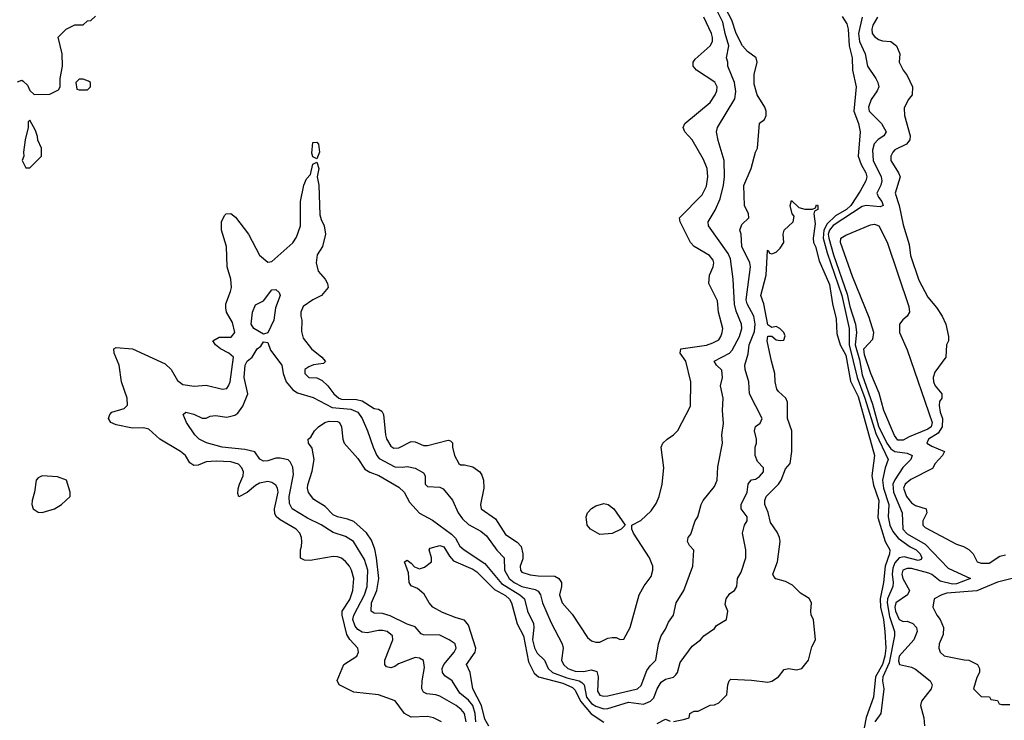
# Model space of a CAD drawing. Header units: inches. Extents: x 2380249 to 2585472, y 382747 to 546448.
# Tile 36 of 256: x 2409600 to 2414404, y 470617 to 474037. Entities that reach past the tile are written whole.
import ezdxf

# ---------------------------------------------------------------- set-up
doc = ezdxf.new("R2010")
doc.units = ezdxf.units.IN
doc.header["$MEASUREMENT"] = 0
doc.layers.add('C4407', color=7, linetype='Continuous')
doc.layers.add('C4417', color=7, linetype='Continuous')

msp = doc.modelspace()

# ---------------------------------------------------------------- linework, layer by layer
at = {"layer": 'C4407', "color": 4, "elevation": 84}
msp.add_lwpolyline([(2409590, 473734), (2409610, 473742), (2409616.9, 473736.9), (2409637.3, 473717.3), (2409650, 473692), (2409670, 473672), (2409747.3, 473672.7), (2409790, 473694), (2409798, 473710), (2409798, 473750), (2409808.7, 473810), (2409808, 473870), (2409788.4, 473951.6), (2409826, 473990), (2409868.4, 474011.6), (2409910, 474012), (2409930, 474032), (2409947.3, 474032.7), (2409970, 474054)], dxfattribs=at)
for points in [[(2409910, 473746), (2409890, 473746), (2409874, 473730), (2409878, 473698), (2409890, 473694), (2409930, 473694), (2409946, 473710), (2409946, 473730), (2409936.4, 473736.4)], [(2409650, 473546), (2409642, 473538), (2409642, 473510), (2409626, 473450), (2409618, 473390), (2409621, 473370), (2409612, 473350), (2409630, 473314), (2409650, 473314), (2409706, 473370), (2409706, 473410), (2409688.4, 473448.4), (2409687.3, 473467.3), (2409676.4, 473496.4)], [(2409709.2, 471810.8), (2409690, 471801.3), (2409680.3, 471790), (2409672.9, 471730), (2409660.2, 471690), (2409659.6, 471670), (2409666, 471650), (2409690, 471632.9), (2409710, 471631.6), (2409770, 471648.9), (2409804, 471670), (2409846, 471710), (2409846, 471730), (2409828.7, 471790), (2409785.1, 471805.1)]]:
    msp.add_lwpolyline(points, close=True, dxfattribs=at)
at = {"layer": 'C4417', "color": 4}
for points, elevation in [([(2411777.7, 470610), (2411769.7, 470649.7), (2411754, 470670), (2411730, 470689.6), (2411650, 470735.1), (2411630, 470742), (2411585.8, 470745.8), (2411570, 470754), (2411562, 470770), (2411563.6, 470810), (2411574.8, 470874.8), (2411569.3, 470909.3), (2411550, 470921.2), (2411530, 470923.7), (2411447.9, 470892.1), (2411430, 470879), (2411410, 470874), (2411390, 470878), (2411382, 470890), (2411381.2, 470910), (2411420.7, 471010), (2411418, 471030), (2411393.2, 471050), (2411370, 471055.1), (2411350, 471056.3), (2411295.6, 471044.4), (2411270, 471048), (2411250, 471060.5), (2411236.8, 471076.8), (2411226, 471110), (2411229.7, 471130), (2411282.3, 471230), (2411295.1, 471270), (2411297.7, 471350), (2411282.8, 471402.8), (2411229, 471490), (2411190, 471515.1), (2411130, 471533.2), (2411071.2, 471571.2), (2411003.7, 471603.7), (2410929.3, 471650), (2410915.6, 471675.6), (2410915.1, 471710), (2410936.2, 471816.2), (2410932.1, 471852.1), (2410919.5, 471879.5), (2410909.3, 471889.3), (2410870, 471897.2), (2410850, 471897.2), (2410810, 471883.7), (2410790, 471882.7), (2410772.3, 471892.3), (2410747.2, 471927.2), (2410698.5, 471938.5), (2410588, 471950), (2410512.1, 471972.1), (2410475.3, 471990), (2410454, 472010), (2410414, 472070), (2410398, 472110), (2410410, 472122), (2410450, 472112), (2410490, 472092), (2410510, 472092), (2410530, 472102), (2410554.6, 472105.4), (2410610, 472097.3), (2410650, 472107.3), (2410664.1, 472115.9), (2410689.3, 472150), (2410712.3, 472210), (2410695.1, 472290), (2410699.6, 472350), (2410710, 472370.7), (2410734, 472390), (2410759, 472430), (2410776.2, 472443.8), (2410790, 472464.7), (2410810, 472462), (2410824.1, 472424.1), (2410878.8, 472350), (2410884.9, 472310), (2410900.5, 472270), (2410933, 472230), (2410956.1, 472216.1), (2411032, 472192), (2411124.1, 472144.1), (2411215.2, 472135.2), (2411250, 472120.5), (2411270.5, 472090), (2411297.3, 472030), (2411323.8, 471950), (2411341.6, 471910), (2411354.3, 471894.3), (2411430, 471854.4), (2411467.7, 471852.3), (2411490, 471856.4), (2411530, 471847.3), (2411570, 471824.7), (2411578.8, 471810), (2411578, 471770), (2411590, 471758), (2411650, 471754.8), (2411666.4, 471746.4), (2411710.9, 471690.9), (2411738.8, 471630), (2411760.3, 471600.3), (2411790, 471573), (2411850, 471540.5), (2411877.7, 471517.7), (2411927, 471447), (2411962.8, 471410), (2411965.7, 471350), (2411987.2, 471310), (2412012.2, 471290), (2412050, 471270.2), (2412115.1, 471255.1), (2412130, 471247.7), (2412141.3, 471230), (2412150.4, 471190), (2412192.3, 471092.3), (2412246.8, 470990), (2412250.8, 470970), (2412244, 470910), (2412253.4, 470890), (2412274, 470870), (2412310, 470857.4), (2412350, 470856), (2412390, 470863.1), (2412415.1, 470855.1), (2412422.4, 470830), (2412418.8, 470758.8), (2412430, 470739.1), (2412450, 470734.9), (2412470, 470737), (2412613.2, 470770), (2412632.4, 470787.6), (2412659.6, 470860.4), (2412676.2, 470883.8), (2412704, 470910), (2412717.2, 470990), (2412729, 471030), (2412750, 471062), (2412764.5, 471095.5), (2412789.2, 471130), (2412802.7, 471190), (2412839.5, 471250), (2412884, 471370), (2412888.4, 471448.4), (2412868, 471470), (2412858, 471490), (2412862, 471510), (2412874, 471526), (2412895.3, 471590), (2412908.7, 471610), (2412924, 471670), (2412934, 471690), (2412990, 471758), (2413002, 471790), (2413005.6, 471854.4), (2413029.3, 471970), (2413025.2, 472010), (2413034, 472066), (2413029.3, 472130), (2413032.3, 472190), (2413019.5, 472250), (2413029.2, 472290), (2413025.6, 472325.6), (2412999, 472350), (2412988.7, 472370), (2413062.7, 472410), (2413076.4, 472423.6), (2413111.2, 472490), (2413123.7, 472530), (2413120.9, 472550), (2413094.9, 472614.9), (2413088, 472648), (2413080.9, 472770), (2413067.8, 472870), (2413055.8, 472895.8), (2412960.9, 473030), (2412958, 473050), (2412992.7, 473107.3), (2413017.1, 473162.9), (2413033.6, 473230), (2413038.4, 473270), (2413037.6, 473350), (2413007.2, 473447.2), (2412999, 473490), (2413004, 473510), (2413089.5, 473650), (2413093.4, 473686.6), (2413087.6, 473730), (2413054, 473810), (2413055.3, 473830), (2413049, 473850), (2413059.6, 473910), (2413041, 473970), (2413030, 474025.2), (2412997.6, 474090)], 72), ([(2411825.3, 470610), (2411821.4, 470650), (2411810, 470689.4), (2411790, 470715.1), (2411747.3, 470750), (2411709.2, 470810), (2411673.8, 470833.8), (2411662, 470850), (2411660.7, 470870), (2411669.7, 470890.3), (2411719.3, 470950), (2411729.2, 470970), (2411724, 470990), (2411695.3, 471010), (2411650, 471032.3), (2411570, 471034), (2411559, 471039), (2411530, 471074), (2411490, 471086), (2411407.6, 471127.6), (2411370, 471138), (2411330, 471139.3), (2411314, 471150), (2411315.6, 471190), (2411342.6, 471250), (2411351.6, 471310), (2411341.3, 471410), (2411333.1, 471453.1), (2411316.4, 471496.4), (2411292.1, 471532.1), (2411230, 471587.3), (2411199.3, 471599.3), (2411150, 471609.7), (2411130, 471619.6), (2411090, 471661.2), (2411035.5, 471695.5), (2411009.5, 471729.5), (2411003.7, 471750), (2411006.3, 471766.3), (2411026.2, 471833.8), (2411037, 471890), (2411026.3, 471946.3), (2411009, 471970), (2411008, 471990), (2411020.4, 471999.6), (2411038, 472030), (2411058, 472050), (2411088, 472070), (2411110, 472077.3), (2411150, 472076.3), (2411161, 472070), (2411170.6, 472050), (2411176.3, 471990), (2411182.8, 471970), (2411250, 471894.8), (2411283.4, 471843.4), (2411308, 471828), (2411352.3, 471812.3), (2411450, 471755.5), (2411474.9, 471730), (2411502.2, 471682.2), (2411550, 471628.2), (2411613.9, 471593.9), (2411706, 471526), (2411725.7, 471505.7), (2411747.9, 471467.9), (2411767.7, 471450), (2411870, 471383.1), (2411950, 471284.6), (2412039.3, 471230), (2412063, 471210), (2412077.6, 471150), (2412106, 471090), (2412108.4, 471070), (2412102.4, 471010), (2412111.5, 470971.5), (2412124.9, 470944.9), (2412160.4, 470910), (2412178.9, 470870), (2412199.3, 470850), (2412270, 470824.3), (2412330.2, 470810.2), (2412342.4, 470802.4), (2412353.7, 470790), (2412365.8, 470730), (2412390, 470699.6), (2412410, 470686.3), (2412450, 470673.4), (2412470, 470675.3), (2412570, 470704.9), (2412643.6, 470696.4), (2412677.2, 470710), (2412692.9, 470727.1), (2412710, 470771), (2412730, 470802.8), (2412750, 470817.3), (2412790, 470827.7), (2412801.5, 470838.5), (2412809.2, 470850), (2412821.5, 470898.5), (2412881.5, 470978.5), (2412922, 471010), (2412938, 471030), (2412990, 471064.7), (2413000.2, 471079.8), (2413048.7, 471110), (2413054, 471150), (2413042, 471182), (2413046, 471210), (2413064.1, 471235.9), (2413088, 471250), (2413098, 471270), (2413102, 471310), (2413120.2, 471339.8), (2413142, 471410), (2413142, 471450), (2413126, 471530), (2413136, 471570), (2413149, 471590), (2413149, 471610), (2413119, 471650), (2413119.3, 471670), (2413149.2, 471730), (2413154, 471770), (2413160.2, 471779.8), (2413170, 471791), (2413190, 471794.8), (2413210, 471806.8), (2413229, 471830), (2413228.7, 471850), (2413200.2, 471880.2), (2413188.7, 471910), (2413188.7, 471950), (2413195.3, 471970), (2413195.3, 471990), (2413185.2, 472030), (2413190, 472052), (2413213.2, 472066.8), (2413222, 472090), (2413161.2, 472210), (2413157.2, 472270), (2413139.3, 472330), (2413138, 472350), (2413154, 472406), (2413158.7, 472450), (2413184.4, 472515.6), (2413188.5, 472550), (2413182, 472590), (2413149.7, 472650), (2413143.5, 472670), (2413165.1, 472830), (2413162, 472850), (2413122.9, 472930), (2413119.3, 472990), (2413113.2, 473010), (2413122.5, 473037.5), (2413157.2, 473070), (2413155.1, 473090), (2413136, 473130), (2413132.7, 473227.3), (2413169.3, 473310), (2413189, 473390), (2413199, 473410), (2413208.9, 473531.1), (2413233.2, 473550), (2413242, 473570), (2413242, 473590), (2413235.3, 473610), (2413197.2, 473670), (2413182.9, 473722.9), (2413183, 473770), (2413198, 473830), (2413192.7, 473850), (2413150, 473882), (2413126.3, 473910), (2413095.6, 473970), (2413074.8, 474034.8), (2413044.4, 474090)], 68), ([(2411658, 470610), (2411618, 470630), (2411590, 470636), (2411510, 470632.7), (2411477.2, 470650), (2411432.3, 470712.3), (2411350, 470740.9), (2411230, 470754), (2411158, 470790), (2411148.9, 470811.1), (2411182, 470890), (2411244, 470930), (2411253.2, 470950), (2411249.3, 470970), (2411211.1, 471011.1), (2411196.4, 471036.4), (2411173, 471130), (2411173.6, 471150), (2411210, 471206.8), (2411225.1, 471250), (2411229.5, 471309.5), (2411219.5, 471350), (2411209.4, 471370), (2411190, 471392.7), (2411170, 471409.3), (2411150, 471415.1), (2411130, 471417), (2411017.2, 471397.2), (2410990, 471399), (2410969.3, 471409.3), (2410969.2, 471449.2), (2410975.1, 471464.9), (2410976, 471490), (2410975.1, 471510), (2410966, 471530), (2410949.2, 471550), (2410870, 471595.1), (2410852.7, 471610), (2410844.7, 471624.7), (2410842.4, 471650), (2410861.6, 471730), (2410858.4, 471750), (2410850, 471765.2), (2410830, 471778), (2410810, 471782), (2410770, 471774.5), (2410750, 471763.7), (2410710, 471729.4), (2410668.7, 471708.7), (2410664.7, 471724.7), (2410666.6, 471746.6), (2410671.8, 471770), (2410689.6, 471810), (2410691.6, 471830), (2410684.5, 471850), (2410667.9, 471867.9), (2410630, 471879.6), (2410558, 471882), (2410510, 471878), (2410470, 471862.7), (2410450, 471861.2), (2410430, 471874), (2410409.2, 471910), (2410385.2, 471930), (2410284, 471990), (2410230, 472039), (2410204.7, 472044.7), (2410150, 472042.7), (2410070, 472059.3), (2410044, 472070), (2410033.2, 472090), (2410039.3, 472110), (2410050, 472120.7), (2410110, 472138.8), (2410125.2, 472154.8), (2410123.7, 472190), (2410096, 472270), (2410084.5, 472350), (2410061.2, 472410), (2410059, 472430), (2410070, 472437.3), (2410150.3, 472430.3), (2410310, 472357.1), (2410338.4, 472330), (2410370, 472276.3), (2410396.7, 472256.7), (2410451.7, 472248.3), (2410510, 472253.4), (2410590, 472234), (2410610, 472236), (2410619.3, 472250), (2410626, 472270), (2410642.4, 472390), (2410620.9, 472410), (2410579.6, 472430), (2410555.6, 472450), (2410542.7, 472470), (2410572.9, 472487.1), (2410632.1, 472487.9), (2410649.6, 472510), (2410638.6, 472558.6), (2410609.2, 472610), (2410605.2, 472630), (2410605.2, 472650), (2410629.2, 472710), (2410632.7, 472730), (2410629.4, 472770), (2410612.7, 472830), (2410609.2, 472930), (2410585.2, 473010), (2410585.2, 473050), (2410599, 473081), (2410608, 473090), (2410630, 473091), (2410652.8, 473072.8), (2410716, 472990), (2410770, 472887.3), (2410810, 472854), (2410830, 472857.3), (2410932.1, 472947.9), (2410950, 472974.8), (2410969.6, 473030), (2410969.4, 473150), (2410985.6, 473230), (2410999.1, 473260.9), (2411018.6, 473281.4), (2411030, 473332), (2411050, 473342), (2411058.8, 473310), (2411050.7, 473269.3), (2411058.9, 473230), (2411064.9, 473084.9), (2411070, 473062), (2411086, 473030), (2411091.3, 472990), (2411078, 472930), (2411052, 472890), (2411046, 472850), (2411056, 472810), (2411090.8, 472770), (2411101, 472750), (2411104.7, 472730), (2411072, 472690), (2411030.7, 472669.3), (2410983.5, 472636.5), (2410971.3, 472610), (2410971.3, 472590), (2410976, 472570), (2410975.3, 472515.3), (2410982.5, 472482.5), (2411022.8, 472430), (2411074.8, 472390), (2411091.1, 472368.9), (2411082, 472358), (2411032.9, 472352.9), (2411010, 472342.7), (2410991, 472330), (2410991, 472310), (2411010, 472291), (2411050, 472288), (2411076.2, 472276.2), (2411103, 472250), (2411133, 472210), (2411157.3, 472190), (2411170, 472185.2), (2411242.6, 472182.6), (2411270, 472176.9), (2411330, 472139.3), (2411350, 472136.3), (2411366, 472126), (2411374.9, 472110), (2411384.4, 472010), (2411390, 471991.3), (2411410, 471954.8), (2411425.8, 471945.8), (2411450, 471947.3), (2411510, 471978.8), (2411530, 471976), (2411570, 471958.8), (2411590, 471958.8), (2411690, 471984.7), (2411702, 471982), (2411710.9, 471970.9), (2411711, 471950), (2411721, 471910), (2411742, 471870), (2411750, 471864.7), (2411770, 471864.7), (2411810, 471854.8), (2411844.7, 471830), (2411854.4, 471814.4), (2411862.8, 471790), (2411864, 471750), (2411847.3, 471670), (2411851, 471650), (2411920.9, 471600.9), (2411970, 471524), (2412026.4, 471486.4), (2412045.8, 471465.8), (2412054.9, 471430), (2412054.2, 471405.8), (2412042, 471370), (2412042.8, 471350), (2412050, 471341), (2412090, 471328), (2412130, 471322), (2412210, 471320.7), (2412231, 471310), (2412242.8, 471290), (2412242.8, 471270), (2412233.4, 471230), (2412246.8, 471190), (2412295.2, 471135.2), (2412370, 471022), (2412390, 471004.7), (2412410, 470998), (2412430, 470998), (2412470, 471018), (2412490, 471022), (2412510, 471022), (2412530, 471012), (2412547.3, 471012.7), (2412579, 471070), (2412622, 471230), (2412646.3, 471273.7), (2412680.2, 471319.8), (2412689.2, 471350), (2412689.2, 471370), (2412673.2, 471410), (2412595.3, 471530), (2412586, 471550), (2412586, 471570), (2412630, 471592), (2412680.2, 471639.8), (2412705.2, 471674.8), (2412719, 471710), (2412734, 471770), (2412742, 471850), (2412728.9, 471951.1), (2412738, 471970), (2412758, 471990), (2412790, 472011.3), (2412810, 472031.3), (2412872.3, 472150), (2412874.5, 472270), (2412849.4, 472370), (2412822, 472410), (2412825.2, 472430), (2412950, 472448.4), (2412981, 472459), (2413010, 472474.8), (2413020.9, 472490), (2413027, 472510), (2413029.5, 472530), (2413009.7, 472609.7), (2413005.1, 472665.1), (2412961.2, 472750), (2412965.2, 472790), (2412983.7, 472830), (2412986.6, 472850), (2412982.5, 472862.5), (2412965.4, 472885.4), (2412890, 472929.2), (2412873.2, 472950), (2412822.7, 473050), (2412819, 473070), (2412930, 473182.8), (2412950, 473224.7), (2412956.9, 473270), (2412953.6, 473310), (2412935.2, 473355.2), (2412880.9, 473450), (2412845.2, 473490), (2412837.2, 473510), (2412845.2, 473530), (2412967.9, 473632.1), (2412992.3, 473670), (2413000.9, 473690), (2413002.7, 473710), (2412991.3, 473731.3), (2412901.2, 473790), (2412886, 473810), (2412886, 473830), (2412895.9, 473844.1), (2412969.3, 473910), (2412979.5, 473930), (2412980.7, 473950), (2412974.5, 473970), (2412938.4, 474050)], 76), ([(2413612.7, 474052.7), (2413636, 474016), (2413642, 473990), (2413647.4, 473910), (2413660.9, 473850), (2413662.3, 473790), (2413680.9, 473710), (2413669.1, 473590), (2413692.4, 473530), (2413699.5, 473490), (2413690.5, 473370), (2413704.4, 473330), (2413728, 473290), (2413732.7, 473270), (2413728.2, 473250), (2413700.7, 473199.3), (2413654.9, 473130), (2413633.1, 473110), (2413580.6, 473079.4), (2413539.4, 473040.6), (2413522.3, 473010), (2413520.5, 472970), (2413538.9, 472898.9), (2413610.8, 472690), (2413646.7, 472530), (2413646.6, 472450), (2413685.1, 472290), (2413723, 472190), (2413776.3, 472016.3), (2413837.1, 471890), (2413821.6, 471850), (2413809.1, 471790), (2413813.4, 471750), (2413839.6, 471670), (2413837.4, 471610), (2413845.5, 471570), (2413859.2, 471539.2), (2413886.4, 471506.4), (2413944.4, 471464.4), (2413972.7, 471450), (2413993.4, 471430), (2414000.7, 471410), (2413997.5, 471402.5), (2413983.5, 471396.5), (2413914.3, 471414.3), (2413890, 471409.6), (2413870, 471385.1), (2413860.3, 471359.7), (2413856.9, 471330), (2413862, 471290), (2413859, 471270), (2413833.7, 471210), (2413831.8, 471190), (2413843.8, 471123.8), (2413867.1, 471050), (2413867.1, 471030), (2413842, 470898), (2413810.4, 470830), (2413809.2, 470809.2), (2413816.3, 470770), (2413801, 470650), (2413771.3, 470610)], 68), ([(2413710.3, 474050), (2413692.9, 473970), (2413696.5, 473930), (2413724.4, 473870), (2413736.3, 473810), (2413777.3, 473750), (2413787.3, 473730), (2413790.7, 473710), (2413782.8, 473690), (2413753.2, 473646.8), (2413740.7, 473610), (2413744, 473590), (2413804, 473530), (2413826.8, 473490), (2413816, 473470), (2413788.4, 473451.6), (2413768.5, 473431.5), (2413759.9, 473400.1), (2413763.1, 473350), (2413802, 473270), (2413805.3, 473250), (2413801.3, 473230), (2413781.3, 473190), (2413790.3, 473170), (2413806.7, 473150), (2413812.4, 473130), (2413797.1, 473122.9), (2413730.2, 473129.8), (2413710, 473125.1), (2413567.8, 473032.2), (2413550, 473009.5), (2413544.8, 472990), (2413546.9, 472970), (2413569.5, 472890), (2413636.8, 472696.8), (2413650, 472636.3), (2413677.7, 472550), (2413682.7, 472510), (2413675.5, 472450), (2413697.4, 472377.4), (2413710, 472304), (2413760.9, 472160.9), (2413790, 472053.4), (2413830, 471970.4), (2413850, 471942), (2413870, 471929.1), (2413930, 471920.4), (2413954, 471910), (2413947.3, 471890), (2413909, 471851), (2413869.2, 471790.8), (2413860.3, 471770), (2413863.2, 471730), (2413904.4, 471630), (2413908.7, 471550), (2413930, 471527.4), (2414016.7, 471476.7), (2414130, 471360.4), (2414238, 471310), (2414170, 471284), (2414150, 471281.1), (2414090, 471296.2), (2414050, 471329.6), (2414034.6, 471334.6), (2413950, 471358.4), (2413930, 471358.5), (2413908.7, 471350), (2413903.1, 471330), (2413908.9, 471310), (2413940.7, 471250), (2413930.8, 471230), (2413874, 471190), (2413869.1, 471170), (2413872, 471150), (2413890, 471108.4), (2413910, 471099.3), (2413930, 471100.5), (2413958, 471090), (2413974.8, 471070), (2413978.8, 471050), (2413962.8, 471010), (2413890.8, 470930), (2413887.1, 470907.1), (2413892, 470890), (2413950, 470877.3), (2413970, 470866.8), (2414041, 470810), (2414051, 470790), (2414046, 470770), (2413998.8, 470710), (2413994.8, 470690), (2414011, 470630), (2414014.8, 470590)], 72), ([(2413784.4, 474050), (2413761.3, 474010), (2413757.1, 473990), (2413759.1, 473970), (2413770, 473954.8), (2413790, 473940.7), (2413810, 473933.4), (2413850, 473930.5), (2413877.3, 473910), (2413893.4, 473870), (2413890.8, 473830), (2413910.7, 473790), (2413930, 473764.7), (2413955.5, 473710), (2413954, 473670), (2413934.4, 473645.6), (2413915.3, 473604.7), (2413917.3, 473570), (2413944.9, 473470), (2413942.8, 473450), (2413926, 473430), (2413870, 473400.9), (2413859.1, 473390), (2413850.6, 473370), (2413850.7, 473350), (2413887.3, 473290), (2413894.8, 473270), (2413870.8, 473190), (2413890.8, 473130), (2413910, 473036), (2413938.9, 472938.9), (2413946.6, 472886.6), (2413985.7, 472765.7), (2414030, 472682.8), (2414072.8, 472632.8), (2414101, 472590), (2414118, 472550), (2414131.3, 472490), (2414131.1, 472468.9), (2414122, 472450), (2414118, 472390), (2414064.1, 472315.9), (2414056.3, 472290), (2414057.3, 472270), (2414066.8, 472250), (2414098, 472210), (2414098, 472190), (2414087.3, 472172.7), (2414085.5, 472154.5), (2414090, 472122), (2414101.6, 472090), (2414100.3, 472050), (2414081.4, 472018.6), (2414034, 471990), (2414026, 471970), (2414050, 471954.8), (2414111.1, 471928.9), (2414102, 471910), (2414066.8, 471870), (2414053, 471847), (2413947, 471793), (2413920.4, 471770), (2413912.2, 471750), (2413927, 471710), (2413950, 471679.3), (2413970, 471666), (2414022, 471650), (2414026, 471630), (2414006.8, 471590), (2414006.8, 471570), (2414017.5, 471557.5), (2414170, 471477.3), (2414205.2, 471465.2), (2414230.7, 471450.7), (2414251.3, 471430), (2414271.3, 471390), (2414290, 471383.8), (2414330, 471384.9), (2414381.4, 471418.6), (2414410, 471424.9)], 76), ([(2412790, 470612), (2412838.6, 470621.4), (2412866, 470630), (2412869.1, 470650.9), (2412890, 470662), (2412910, 470662), (2412968.4, 470691.6), (2412990, 470692), (2413010, 470702), (2413050, 470742), (2413055.3, 470790), (2413062, 470810), (2413070, 470818), (2413170, 470813.4), (2413250, 470803), (2413270, 470808.2), (2413301.2, 470830), (2413330, 470864.7), (2413350, 470870.8), (2413390, 470862.8), (2413415.3, 470870), (2413448.7, 470910), (2413464, 470976), (2413482, 471010), (2413473.2, 471110), (2413462, 471130), (2413459, 471150), (2413462.7, 471190), (2413451.4, 471211.4), (2413410, 471237.2), (2413370, 471277.2), (2413335.3, 471295.3), (2413288.3, 471308.3), (2413278.9, 471318.9), (2413274.5, 471330), (2413296.9, 471390), (2413309.5, 471489.5), (2413307.3, 471510), (2413296.1, 471536.1), (2413263.1, 471583.1), (2413251.1, 471631.1), (2413234.5, 471670), (2413234.5, 471690), (2413242, 471710), (2413301.6, 471770), (2413315.6, 471790), (2413335.9, 471844.1), (2413358, 471870), (2413367.6, 471930), (2413366.6, 472030), (2413345.1, 472090), (2413346.6, 472170), (2413337.2, 472190), (2413301.3, 472221.3), (2413293.8, 472233.8), (2413285.1, 472270), (2413284.5, 472310), (2413267, 472370), (2413246.6, 472470), (2413250, 472492), (2413270, 472492), (2413290, 472474.8), (2413310, 472471.3), (2413328, 472472), (2413334.6, 472494.6), (2413328.7, 472510), (2413308, 472530), (2413290, 472539), (2413270, 472535.3), (2413250, 472548), (2413229.7, 472649.7), (2413215.1, 472690), (2413242, 472790), (2413248, 472910), (2413251.6, 472911.6), (2413258, 472898), (2413270, 472894), (2413290, 472902), (2413310, 472922), (2413328.7, 472950), (2413324, 472990), (2413329, 473010), (2413374, 473050), (2413378, 473078), (2413369, 473090), (2413358, 473130), (2413366, 473154), (2413401, 473121), (2413430, 473111.3), (2413467.3, 473112.7), (2413482, 473118), (2413487.3, 473132.7), (2413494, 473130), (2413494, 473110), (2413478, 473102), (2413474, 473090), (2413481, 473041), (2413470.5, 472970.5), (2413473.4, 472950), (2413482.8, 472930), (2413500.5, 472860.5), (2413550, 472744.7), (2413564.9, 472650), (2413583.4, 472576.6), (2413586, 472506), (2413603, 472450), (2413630, 472398.8), (2413653.1, 472273.1), (2413690, 472197.3), (2413770.3, 471910), (2413758, 471810), (2413765.2, 471765.2), (2413791.3, 471690), (2413787.3, 471607.3), (2413822, 471490), (2413845.5, 471450), (2413843.7, 471430), (2413822.7, 471370), (2413814.6, 471290), (2413798.6, 471210), (2413800.2, 471170), (2413814, 471110), (2413820.9, 471050), (2413825.4, 470970), (2413820.6, 470930), (2413809.2, 470890), (2413774.3, 470830), (2413765.2, 470730), (2413729.3, 470630.7), (2413719.1, 470580.9)], 64), ([(2411888.7, 470588.7), (2411870, 470622.7), (2411853.1, 470690), (2411811.1, 470770), (2411798, 470850), (2411779, 470890), (2411822.4, 470950), (2411825.1, 470970), (2411790, 471081.2), (2411770, 471106.6), (2411730, 471116.9), (2411663.1, 471143.1), (2411616, 471170), (2411598, 471190), (2411572.7, 471232.7), (2411540.1, 471260.1), (2411510, 471274), (2411499.3, 471290), (2411497.2, 471337.2), (2411478, 471390), (2411490, 471398), (2411510, 471384.7), (2411525.5, 471365.5), (2411550, 471357.3), (2411575.1, 471364.9), (2411608.7, 471390), (2411609, 471410), (2411598, 471450), (2411602, 471458), (2411650, 471471), (2411670, 471464.7), (2411697.6, 471417.6), (2411716.1, 471396.1), (2411810, 471354.9), (2411830, 471342), (2411916.4, 471256.4), (2411970, 471225.7), (2411990, 471207.7), (2411999.5, 471190), (2412027.7, 471087.7), (2412057.3, 471030), (2412082.4, 470902.4), (2412110, 470847.7), (2412130.8, 470830), (2412250, 470798), (2412297.3, 470777.3), (2412310, 470763.8), (2412336.2, 470710), (2412388.2, 470648.3), (2412450, 470608.8)], 64), ([(2414448.5, 471311.5), (2414370, 471291.2), (2414270, 471249.8), (2414123, 471237), (2414098.8, 471230), (2414062, 471210), (2414054.8, 471170), (2414074, 471130), (2414090.7, 471110), (2414107.3, 471070), (2414104.5, 471035.5), (2414086, 470990), (2414084.7, 470970), (2414091.3, 470950), (2414110, 470931.3), (2414208.4, 470911.6), (2414230.9, 470910.9), (2414272, 470890), (2414282, 470870), (2414282, 470850), (2414270, 470826), (2414254, 470770), (2414290, 470734), (2414331.6, 470731.6), (2414338, 470718), (2414370, 470714), (2414378, 470698), (2414390, 470694), (2414430, 470694)], 76), ([(2412710, 470602), (2412750, 470622), (2412772.7, 470612.7)], 64)]:
    msp.add_lwpolyline(points, dxfattribs=dict(at, elevation=elevation))
for points, elevation in [([(2411050, 473358), (2411030, 473368), (2411025.4, 473385.4), (2411030, 473437.3), (2411050, 473438.8), (2411057.3, 473430), (2411062.8, 473390)], 76), ([(2413884.7, 471984.7), (2413867.3, 472007.3), (2413816.3, 472130), (2413793.6, 472213.6), (2413753, 472310), (2413721, 472401), (2413718.7, 472430), (2413762.8, 472477.2), (2413767.1, 472510), (2413743.6, 472583.6), (2413663.3, 472783.3), (2413604.7, 472950), (2413606.3, 472970), (2413630, 472984.9), (2413750, 473034.9), (2413770, 473038.3), (2413791.8, 473030), (2413831.5, 472951.5), (2413937.5, 472637.5), (2413940.3, 472610), (2413930.3, 472590), (2413907.7, 472572.3), (2413892.9, 472550), (2413892.9, 472510), (2413930, 472426), (2414051.4, 472070), (2414046, 472050), (2414030, 472038.9), (2413938.6, 472001.4), (2413910, 471985.1)], 72), ([(2410790, 472502), (2410742.7, 472530), (2410729.5, 472550), (2410735.1, 472610), (2410750, 472644.7), (2410790, 472664.7), (2410830, 472718.8), (2410850, 472720.7), (2410866, 472706), (2410870.3, 472690), (2410848, 472630), (2410840.3, 472570), (2410810, 472508)], 72), ([(2412430, 471524), (2412384, 471550), (2412369, 471570), (2412364, 471610), (2412369.4, 471630.6), (2412390, 471651.3), (2412410, 471664.7), (2412450, 471676), (2412470.7, 471670.7), (2412498, 471650), (2412554, 471570), (2412534, 471550), (2412490, 471529.2)], 76)]:
    msp.add_lwpolyline(points, close=True, dxfattribs=dict(at, elevation=elevation))

doc.saveas('drawing.dxf')
